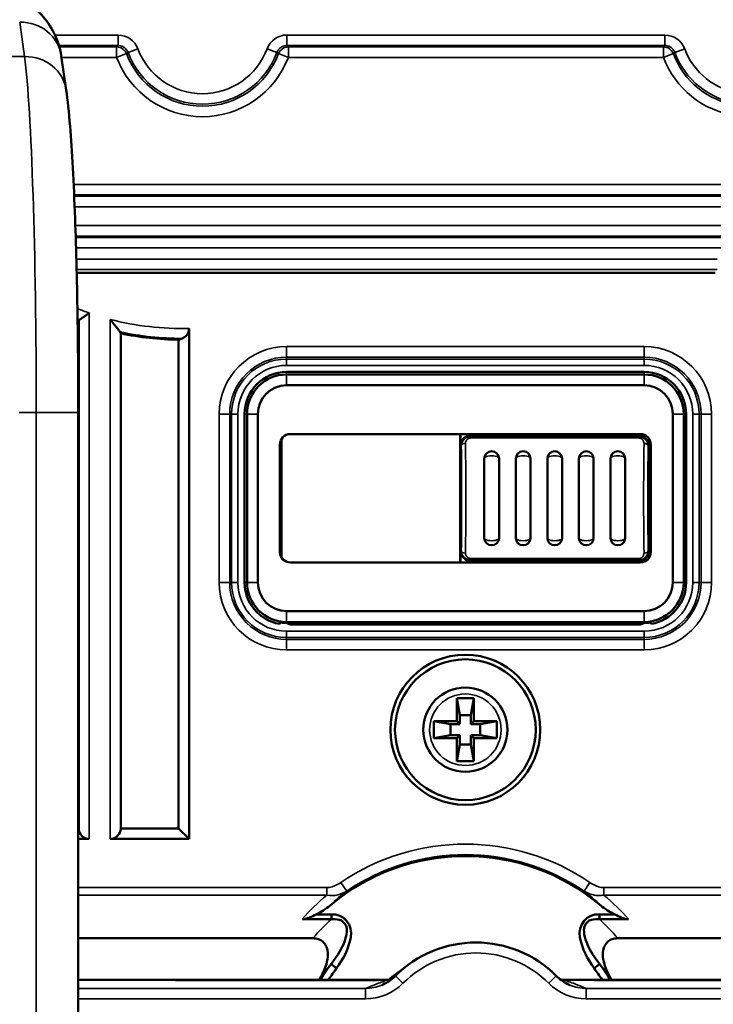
# Model space of a CAD drawing. Header units: millimetres. Extents: x 0 to 4638, y -120 to 1188.
# Tile 104 of 256: x 581 to 614, y 794 to 841. Entities that reach past the tile are written whole.
import ezdxf

# ---------------------------------------------------------------- set-up
doc = ezdxf.new("R2010")
doc.units = ezdxf.units.MM
doc.header["$LTSCALE"] = 2
doc.layers.add('Sichtbar (ISO)', color=7, linetype='Continuous', lineweight=50)
doc.layers.add('Sichtbar schmal (ISO)', color=7, linetype='Continuous', lineweight=35)

msp = doc.modelspace()

# ---------------------------------------------------------------- linework, layer by layer
at = {"layer": 'Sichtbar (ISO)'}
for p, q in [((582.6811, 838.9832), (582.917, 837.3453)), ((613.7713, 828.6636), (583.4139, 828.6636)), ((583.5072, 802.2624), (583.5072, 826.3712)), ((588.7598, 826.0248), (588.7598, 801.7624)), ((585.5072, 825.7897), (585.5072, 802.2624)), ((588.2598, 825.4885), (588.2598, 802.2624)), ((610.3947, 823.9519), (593.3947, 823.9519)), ((593.3947, 823.834), (610.3947, 823.834)), ((610.3947, 823.3209), (593.3947, 823.3209)), ((583.4891, 727.8785), (583.4891, 822.0252)), ((591.3947, 821.9519), (591.3947, 813.9519)), ((591.5125, 813.9519), (591.5125, 821.9519)), ((592.0256, 821.9519), (592.0256, 813.9519)), ((611.7637, 813.9519), (611.7637, 821.9519)), ((612.2768, 821.9519), (612.2768, 813.9519)), ((612.3947, 813.9519), (612.3947, 821.9519)), ((593.1447, 820.7019), (593.1447, 820.7556)), ((593.1447, 815.2019), (593.1447, 820.7019)), ((593.5754, 821.0019), (610.2139, 821.0019)), ((601.6447, 821.0019), (601.6447, 814.9019)), ((601.6709, 821.0019), (601.6709, 820.4519)), ((601.7672, 820.6888), (601.7655, 820.6888)), ((601.8447, 820.7846), (601.8447, 820.7842)), ((604.1447, 820.9257), (602.1447, 820.9257)), ((604.1447, 820.9257), (604.1447, 821.0019)), ((608.1447, 821.0019), (608.1447, 820.9257)), ((610.1447, 820.9257), (608.1447, 820.9257)), ((610.6185, 820.4519), (610.6185, 820.7956)), ((610.6447, 815.1481), (610.6447, 820.7556)), ((593.0756, 820.502), (593.0756, 820.0252)), ((601.7447, 820.6508), (601.7447, 820.6474)), ((610.5632, 820.603), (610.5632, 820.607)), ((610.7137, 820.502), (610.7137, 820.0252)), ((593.0756, 820.0252), (593.1447, 819.9561)), ((593.0756, 815.8786), (593.0756, 820.0252)), ((602.7947, 819.8378), (602.7947, 816.0659)), ((603.4947, 816.0659), (603.4947, 819.8378)), ((604.2947, 819.8378), (604.2947, 816.0659)), ((604.9947, 816.0659), (604.9947, 819.8378)), ((605.7947, 819.8378), (605.7947, 816.0659)), ((606.4947, 816.0659), (606.4947, 819.8378)), ((607.2947, 819.8378), (607.2947, 816.0659)), ((607.9947, 816.0659), (607.9947, 819.8378)), ((608.7947, 819.8378), (608.7947, 816.0659)), ((609.4947, 816.0659), (609.4947, 819.8378)), ((610.7137, 820.0252), (610.6447, 819.9561)), ((610.7137, 815.8786), (610.7137, 820.0252)), ((593.0756, 815.8786), (593.1447, 815.9476)), ((593.0756, 815.8786), (593.0756, 815.4017)), ((610.7137, 815.8786), (610.6447, 815.9476)), ((610.7137, 815.8786), (610.7137, 815.4017)), ((593.1447, 815.2019), (593.1447, 815.1481)), ((601.6709, 815.4519), (601.6709, 814.9019)), ((601.7447, 815.2566), (601.7447, 815.2529)), ((601.7655, 815.215), (601.7674, 815.215)), ((601.8447, 815.1198), (601.8447, 815.1191)), ((610.5632, 815.2967), (610.5632, 815.3008)), ((610.6185, 815.1081), (610.6185, 815.4519)), ((593.5754, 814.9019), (610.2139, 814.9019)), ((602.1447, 814.9781), (604.1447, 814.9781)), ((604.1447, 814.9019), (604.1447, 814.9781)), ((608.1447, 814.9781), (608.1447, 814.9019)), ((608.1447, 814.9781), (610.1447, 814.9781)), ((593.3947, 812.5828), (610.3947, 812.5828)), ((610.3947, 812.0697), (593.3947, 812.0697)), ((593.726, 812.0291), (593.3947, 812.0291)), ((593.6487, 811.9519), (610.1406, 811.9519)), ((598.0017, 812.0291), (597.2876, 812.0291)), ((606.5017, 812.0291), (605.7876, 812.0291)), ((610.3947, 812.0291), (610.0634, 812.0291)), ((601.4947, 808.4519), (601.6357, 807.6519)), ((601.4947, 808.4519), (602.2947, 808.4519)), ((601.4947, 807.3519), (601.4947, 808.4519)), ((602.2947, 808.4519), (602.1536, 807.6519)), ((602.2947, 808.4519), (602.2947, 807.3519)), ((601.6357, 807.6519), (602.1536, 807.6519)), ((601.6357, 807.2108), (601.6357, 807.6519)), ((602.1536, 807.6519), (602.1536, 807.2108)), ((600.3947, 807.3519), (601.4947, 807.3519)), ((600.3947, 807.3519), (601.1947, 807.2108)), ((600.3947, 806.5519), (600.3947, 807.3519)), ((601.6357, 807.2108), (601.1947, 807.2108)), ((601.1947, 807.2108), (601.1947, 806.6929)), ((601.6357, 807.2108), (601.4947, 807.3519)), ((602.2947, 807.3519), (602.1536, 807.2108)), ((602.5947, 807.2108), (602.1536, 807.2108)), ((602.2947, 807.3519), (603.3947, 807.3519)), ((603.3947, 807.3519), (602.5947, 807.2108)), ((602.5947, 806.6929), (602.5947, 807.2108)), ((603.3947, 807.3519), (603.3947, 806.5519)), ((600.3947, 806.5519), (601.1947, 806.6929)), ((601.1947, 806.6929), (601.6357, 806.6929)), ((601.4947, 806.5519), (601.6357, 806.6929)), ((601.6357, 806.2519), (601.6357, 806.6929)), ((602.1536, 806.6929), (602.1536, 806.2519)), ((602.1536, 806.6929), (602.5947, 806.6929)), ((602.1536, 806.6929), (602.2947, 806.5519)), ((603.3947, 806.5519), (602.5947, 806.6929)), ((601.4947, 806.5519), (600.3947, 806.5519)), ((601.4947, 805.4519), (601.4947, 806.5519)), ((601.4947, 805.4519), (601.6357, 806.2519)), ((602.1536, 806.2519), (601.6357, 806.2519)), ((602.2947, 805.4519), (602.1536, 806.2519)), ((602.2947, 806.5519), (602.2947, 805.4519)), ((603.3947, 806.5519), (602.2947, 806.5519)), ((602.2947, 805.4519), (601.4947, 805.4519)), ((583.5072, 802.2624), (583.4891, 802.2624)), ((588.2598, 802.2624), (585.5072, 802.2624)), ((588.2598, 802.2624), (588.7598, 801.7624)), ((583.4891, 801.7624), (584.0072, 801.7624)), ((588.7598, 801.7624), (585.0072, 801.7624)), ((594.1326, 797.945), (595.5233, 797.945)), ((595.5233, 798.1765), (594.7889, 798.1765)), ((595.5233, 798.1765), (595.5233, 798.0124)), ((595.5233, 798.0124), (595.5233, 797.945)), ((608.2661, 798.1765), (609.0005, 798.1765)), ((608.2661, 798.1765), (608.2661, 798.0124)), ((608.2661, 798.0124), (608.2661, 797.945)), ((609.6567, 797.945), (608.2661, 797.945)), ((594.6445, 797.0409), (583.4891, 797.0409)), ((609.1449, 797.0409), (620.4278, 797.0409)), ((595.7667, 795.6143), (595.5097, 795.8098)), ((608.0226, 795.6143), (608.2797, 795.8098)), ((588.1592, 795.0636), (583.4891, 795.0636)), ((588.1178, 795.0531), (597.7583, 795.0531)), ((597.771, 795.0741), (588.2611, 795.0741)), ((598.2199, 795.0636), (597.7647, 795.0636)), ((608.0247, 795.0636), (606.5694, 795.0636)), ((608.0183, 795.0741), (615.5283, 795.0741)), ((608.031, 795.0531), (615.6716, 795.0531))]:
    msp.add_line(p, q, dxfattribs=at)
for radius in [3.565, 3.3462, 2]:
    msp.add_circle((601.8947, 806.9519), radius, dxfattribs=at)
for centre, radius, start, end in [((588.395, 839.4519), 13.9641, 249.29226, 249.51118), ((588.395, 839.4519), 13.9641, 258.06512, 269.44519), ((593.3947, 821.9519), 2, 90, 180), ((593.3947, 821.9519), 1.8822, 90, 180), ((610.3947, 821.9519), 2, 0, 90), ((610.3947, 821.9519), 1.8822, 0, 90), ((593.3947, 821.9519), 1.3691, 90, 180), ((610.3947, 821.9519), 1.3691, 0, 90), ((593.6447, 820.7019), 0.5, 173.13877, 180), ((602.1447, 820.4519), 0.4738, 90, 180), ((610.1447, 820.4519), 0.4738, 0, 90), ((603.1447, 819.8378), 0.35, 0, 180), ((604.6447, 819.8378), 0.35, 0, 180), ((606.1447, 819.8378), 0.35, 0, 180), ((607.6447, 819.8378), 0.35, 0, 180), ((609.1447, 819.8378), 0.35, 0, 180), ((603.1447, 816.0659), 0.35, 180, 0), ((604.6447, 816.0659), 0.35, 180, 0), ((606.1447, 816.0659), 0.35, 180, 0), ((607.6447, 816.0659), 0.35, 180, 0), ((609.1447, 816.0659), 0.35, 180, 0), ((593.6447, 815.2019), 0.5, 180, 186.86123), ((602.1447, 815.4519), 0.4738, 180, 270), ((610.1447, 815.4519), 0.4738, 270, 0), ((593.3947, 813.9519), 2, 180, 260.04372), ((593.3947, 813.9519), 1.8822, 180, 270), ((593.3947, 813.9519), 1.3691, 180, 270), ((610.3947, 813.9519), 1.3691, 270, 0), ((610.3947, 813.9519), 1.8822, 270, 0), ((610.3947, 813.9519), 2, 279.95628, 0), ((593.3947, 813.9519), 1.9228, 261.97142, 270), ((610.3947, 813.9519), 1.9228, 270, 278.02858), ((584.0072, 802.2624), 0.5, 180, 270), ((585.0072, 802.2624), 0.5, 270, 0), ((601.8947, 790.9519), 10, 49.94295, 130.05705), ((602.3947, 791.4519), 5.391, 44.88281, 135.11719), ((601.8947, 790.9519), 8.0261, 142.73429, 149.09613), ((601.8947, 790.9519), 7.7, 142.73459, 147.63211), ((601.8947, 790.9519), 5.5, 122.4695, 131.61605), ((601.8947, 790.9519), 7.7, 32.36789, 37.26541), ((601.8947, 790.9519), 8.0261, 30.90387, 37.26571), ((601.8947, 790.9519), 8.0875, 148.38343, 149.35591), ((602.8947, 791.9519), 6, 148.6429, 148.87691), ((602.8947, 791.9519), 6, 31.12309, 31.3571), ((601.8947, 790.9519), 8.0875, 30.64409, 31.61657)]:
    msp.add_arc(centre, radius, start, end, dxfattribs=at)
for centre, major_axis, ratio, start_param, end_param in [((580.7016, 838.6982), (1.9796, 0.285), 0.9385552, 0, 0.0000609), ((582.557, 839.4519), (-16.0397, 0), 0.9314106, 1.9342883, 1.9457204), ((593.5758, 820.5017), (-0.3538, 0.3538), 0.999315, 5.4981298, 7.0682409), ((606.1447, 820.8275), (4.25, 0), 0.0261859, 1.6762196, 2.0607537), ((606.1447, 820.944), (-0.5, 0), 0.0261859, 0.4636224, 2.6779703), ((606.1447, 820.8275), (4.25, 0), 0.0261859, 1.080839, 1.4653731), ((610.2136, 820.5017), (-0.3538, -0.3538), 0.999315, 2.3565371, 3.9266482), ((593.5758, 815.402), (0.3538, 0.3538), 0.999315, 2.3565371, 3.9266482), ((610.2136, 815.402), (0.3538, -0.3538), 0.999315, 5.4981298, 7.0682409), ((606.1447, 815.0763), (4.25, 0), 0.0261859, 4.2224317, 4.6069658), ((606.1447, 814.9597), (-0.5, 0), 0.0261859, 3.605215, 5.8195629), ((606.1447, 815.0763), (4.25, 0), 0.0261859, 4.8178122, 5.2023463), ((590.8191, 4688.0743), (0, -3877.0281), 0.0261769, 0.0219721, 0.0227334), ((593.6491, 812.452), (-0.3538, -0.3538), 0.999315, 0.2217009, 0.7850555), ((597.6447, 812.0383), (0.5, 0), 0.0261859, 3.9169902, 5.5077878), ((606.1447, 812.0383), (-0.5, 0), 0.0261859, 0.7753975, 2.3661952), ((610.1403, 812.452), (-0.3538, 0.3538), 0.999315, 2.3565371, 2.9198918), ((612.9702, 4688.0743), (0, -3877.0281), 0.0261769, 6.2604519, 6.2612132), ((588.262, 794.5738), (0.4169, -0.2778), 0.9980229, 2.159478, 2.4499088)]:
    msp.add_ellipse(centre, major_axis=major_axis, ratio=ratio, start_param=start_param, end_param=end_param, dxfattribs=at)
for points, knots in [([(578.0953, 843.0628), (579.0974, 842.7344), (579.9696, 842.3312), (581.0819, 841.5693), (581.433, 841.2725), (582.2078, 840.4007), (582.5741, 839.726), (582.6811, 838.9834)], [0, 0, 0, 0, 0.39315413, 0.39315413, 0.60445959, 0.60445959, 0.93415457, 0.93415457, 0.93415457, 0.93415457]), ([(582.917, 837.3453), (582.9848, 836.874), (583.0437, 836.3043), (583.1927, 834.4658), (583.2747, 832.9604), (583.3916, 829.7545), (583.4328, 828.071), (583.4785, 824.9346), (583.4891, 823.4737), (583.4891, 822.0252)], [0, 0, 0, 0, 0.3632612, 0.3632612, 0.9894684, 0.9894684, 1.5311168, 1.5311168, 1.9656694, 1.9656694, 1.9656694, 1.9656694]), ([(583.5374, 826.4263), (583.5244, 826.4172), (583.5157, 826.4062), (583.5086, 826.3872), (583.5073, 826.3794), (583.5072, 826.3712)], [-0.172988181, -0.172988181, -0.172988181, -0.172988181, -0.161759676, -0.161759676, -0.1551301, -0.1551301, -0.1551301, -0.1551301]), ([(583.5374, 826.4263), (583.5553, 826.4388), (583.5803, 826.4562), (583.6503, 826.505), (583.6981, 826.5384), (583.7891, 826.6023), (583.8302, 826.6313), (583.9155, 826.6916), (583.9598, 826.723), (584.0051, 826.7553), (584.0061, 826.756), (584.0072, 826.7568)], [-0.069714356, -0.069714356, -0.069714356, -0.069714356, -0.053441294, -0.053441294, -0.032164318, -0.032164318, -0.016281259, -0.016281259, 0, 0, 0.000388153, 0.000388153, 0.000388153, 0.000388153]), ([(585.0072, 826.4541), (585.0083, 826.4528), (585.0093, 826.4514), (585.069, 826.3742), (585.1287, 826.2976), (585.2391, 826.1573), (585.2916, 826.091), (585.3777, 825.9832), (585.4139, 825.9381), (585.456, 825.8858), (585.4675, 825.8716), (585.477, 825.8597)], [-0.208342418, -0.208342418, -0.208342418, -0.208342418, -0.207825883, -0.207825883, -0.179052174, -0.179052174, -0.15267742, -0.15267742, -0.131486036, -0.131486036, -0.122208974, -0.122208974, -0.122208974, -0.122208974]), ([(585.5072, 825.7897), (585.507, 825.8091), (585.4988, 825.8308), (585.4805, 825.8554), (585.4788, 825.8576), (585.477, 825.8597)], [-0.152354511, -0.152354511, -0.152354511, -0.152354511, -0.136064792, -0.136064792, -0.134513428, -0.134513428, -0.134513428, -0.134513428]), ([(588.7598, 826.0248), (588.7598, 825.9694), (588.748, 825.9049), (588.7091, 825.7953), (588.672, 825.7342), (588.5901, 825.6397), (588.5281, 825.5942), (588.4595, 825.5614), (588.4453, 825.5556), (588.4308, 825.5501)], [-0.090344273, -0.090344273, -0.090344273, -0.090344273, -0.073698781, -0.073698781, -0.053554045, -0.053554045, -0.028863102, -0.028863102, -0.022834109, -0.022834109, -0.022834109, -0.022834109]), ([(601.6997, 820.4519), (601.6993, 820.5044), (601.7083, 820.5575), (601.7262, 820.607), (601.7296, 820.6166), (601.7334, 820.6261), (601.7375, 820.6354), (601.7615, 820.6899), (601.7975, 820.7408), (601.842, 820.7821), (601.8756, 820.8134), (601.9149, 820.84), (601.9573, 820.8597), (602.0014, 820.8801), (602.05, 820.8937), (602.0989, 820.8987), (602.1141, 820.9003), (602.1294, 820.9011), (602.1447, 820.9011)], [0, 0, 0, 0, 0.230356, 0.230356, 0.230356, 0.2744576, 0.2744576, 0.2744576, 0.5363105, 0.5363105, 0.5363105, 0.7327, 0.7327, 0.7327, 0.9374155, 0.9374155, 0.9374155, 1, 1, 1, 1]), ([(610.1447, 820.9011), (610.1876, 820.9011), (610.231, 820.8947), (610.2719, 820.8825), (610.3117, 820.8706), (610.35, 820.853), (610.3845, 820.8309), (610.4203, 820.8079), (610.4528, 820.7797), (610.4803, 820.7482), (610.5116, 820.7121), (610.5371, 820.6708), (610.5553, 820.6274), (610.5783, 820.5722), (610.5901, 820.5115), (610.5896, 820.4519)], [0, 0, 0, 0, 0.1779711, 0.1779711, 0.1779711, 0.3511188, 0.3511188, 0.3511188, 0.5310626, 0.5310626, 0.5310626, 0.7370031, 0.7370031, 0.7370031, 1, 1, 1, 1]), ([(602.1447, 815.0027), (602.1018, 815.0027), (602.0583, 815.0091), (602.0175, 815.0213), (601.9777, 815.0331), (601.9394, 815.0508), (601.9049, 815.0729), (601.8691, 815.0958), (601.8365, 815.124), (601.8091, 815.1556), (601.7777, 815.1916), (601.7522, 815.2329), (601.7341, 815.2764), (601.7111, 815.3316), (601.6992, 815.3922), (601.6997, 815.4519)], [0, 0, 0, 0, 0.1779711, 0.1779711, 0.1779711, 0.3511188, 0.3511188, 0.3511188, 0.5310626, 0.5310626, 0.5310626, 0.7370031, 0.7370031, 0.7370031, 1, 1, 1, 1]), ([(610.5896, 815.4519), (610.5901, 815.3922), (610.5783, 815.3316), (610.5553, 815.2764), (610.5371, 815.2329), (610.5116, 815.1916), (610.4803, 815.1556), (610.4528, 815.124), (610.4203, 815.0958), (610.3845, 815.0729), (610.35, 815.0508), (610.3117, 815.0331), (610.2719, 815.0213), (610.231, 815.0091), (610.1876, 815.0027), (610.1447, 815.0027)], [0, 0, 0, 0, 0.2629969, 0.2629969, 0.2629969, 0.4689374, 0.4689374, 0.4689374, 0.6488812, 0.6488812, 0.6488812, 0.8220289, 0.8220289, 0.8220289, 1, 1, 1, 1]), ([(595.4587, 798.6055), (595.3572, 798.5201), (595.2499, 798.4396), (595.0276, 798.2952), (594.91, 798.2297), (594.7889, 798.1765)], [-0.079449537, -0.079449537, -0.079449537, -0.079449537, -0.039706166, -0.039706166, -0.000005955, -0.000005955, -0.000005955, -0.000005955]), ([(595.7667, 795.6143), (596.0937, 796.0527), (596.3387, 796.5383), (596.5652, 797.6589), (596.1066, 798.2422), (595.5233, 798.1765)], [0, 0, 0, 0, 0.5, 0.5, 1, 1, 1, 1]), ([(608.0226, 795.6143), (607.6956, 796.0527), (607.4507, 796.5383), (607.2242, 797.6589), (607.6828, 798.2422), (608.2661, 798.1765)], [0, 0, 0, 0, 0.5, 0.5, 1, 1, 1, 1]), ([(608.3306, 798.6055), (608.4322, 798.5201), (608.5394, 798.4396), (608.7618, 798.2952), (608.8793, 798.2297), (609.0005, 798.1765)], [0.000003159, 0.000003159, 0.000003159, 0.000003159, 0.039802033, 0.039802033, 0.079557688, 0.079557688, 0.079557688, 0.079557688]), ([(594.7889, 798.1765), (594.6904, 798.1194), (594.5832, 798.064), (594.4181, 797.999), (594.3572, 797.9789), (594.2429, 797.9529), (594.1874, 797.945), (594.1326, 797.945)], [0.000000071, 0.000000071, 0.000000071, 0.000000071, 0.034882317, 0.034882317, 0.053735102, 0.053735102, 0.070125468, 0.070125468, 0.070125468, 0.070125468]), ([(595.5233, 797.945), (595.647, 797.9497), (595.773, 797.9479), (595.8929, 797.9181), (595.9423, 797.9058), (595.9914, 797.8879), (596.0327, 797.8601), (596.0747, 797.8318), (596.1104, 797.7929), (596.1438, 797.753), (596.1733, 797.7179), (596.2018, 797.6811), (596.22, 797.6401), (596.2441, 797.5859), (596.2532, 797.5245), (596.2552, 797.4645), (596.2607, 797.3049), (596.23, 797.1437), (596.1833, 796.9919), (596.0808, 796.6596), (595.8965, 796.3577), (595.6999, 796.0736), (595.6452, 795.9945), (595.5881, 795.9164), (595.5208, 795.827)], [0, 0, 0, 0, 0.1311757, 0.1311757, 0.1311757, 0.185325, 0.185325, 0.185325, 0.240367, 0.240367, 0.240367, 0.288836, 0.288836, 0.288836, 0.3529598, 0.3529598, 0.3529598, 0.523224, 0.523224, 0.523224, 0.8961632, 0.8961632, 0.8961632, 1, 1, 1, 1]), ([(608.2661, 797.945), (608.1423, 797.9497), (608.0164, 797.9479), (607.8965, 797.9181), (607.847, 797.9058), (607.7979, 797.8879), (607.7567, 797.8601), (607.7147, 797.8318), (607.679, 797.7929), (607.6455, 797.753), (607.616, 797.7179), (607.5876, 797.6811), (607.5694, 797.6401), (607.5453, 797.5859), (607.5362, 797.5245), (607.5341, 797.4645), (607.5287, 797.3049), (607.5593, 797.1437), (607.6061, 796.9919), (607.7085, 796.6596), (607.8929, 796.3577), (608.0894, 796.0736), (608.1441, 795.9945), (608.2012, 795.9164), (608.2686, 795.827)], [0, 0, 0, 0, 0.1311757, 0.1311757, 0.1311757, 0.185325, 0.185325, 0.185325, 0.240367, 0.240367, 0.240367, 0.288836, 0.288836, 0.288836, 0.3529598, 0.3529598, 0.3529598, 0.523224, 0.523224, 0.523224, 0.8961632, 0.8961632, 0.8961632, 1, 1, 1, 1]), ([(609.0005, 798.1765), (609.099, 798.1194), (609.2062, 798.064), (609.3713, 797.999), (609.4322, 797.9789), (609.5465, 797.9529), (609.602, 797.945), (609.6567, 797.945)], [-0.070291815, -0.070291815, -0.070291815, -0.070291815, -0.035326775, -0.035326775, -0.016429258, -0.016429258, 0, 0, 0, 0]), ([(595.0076, 795.1916), (595.1247, 795.3818), (595.2222, 795.5916), (595.3294, 795.9594), (595.3582, 796.1235), (595.3547, 796.4009), (595.3367, 796.5193), (595.2609, 796.7093), (595.2151, 796.7833), (595.0999, 796.9012), (595.0366, 796.9447), (594.8898, 797.0108), (594.808, 797.0301), (594.698, 797.0398), (594.6712, 797.0409), (594.6445, 797.0409)], [0, 0, 0, 0, 0.06701164, 0.06701164, 0.11543306, 0.11543306, 0.15093493, 0.15093493, 0.17748049, 0.17748049, 0.20098096, 0.20098096, 0.22636867, 0.22636867, 0.23447133, 0.23447133, 0.23447133, 0.23447133]), ([(608.7818, 795.1916), (608.6647, 795.3818), (608.5671, 795.5916), (608.4599, 795.9594), (608.4312, 796.1235), (608.4346, 796.4009), (608.4527, 796.5193), (608.5284, 796.7093), (608.5743, 796.7833), (608.6894, 796.9012), (608.7527, 796.9447), (608.8995, 797.0108), (608.9814, 797.0301), (609.0914, 797.0398), (609.1181, 797.0409), (609.1449, 797.0409)], [-0.23194349, -0.23194349, -0.23194349, -0.23194349, -0.16565431, -0.16565431, -0.11775492, -0.11775492, -0.0826358, -0.0826358, -0.05637643, -0.05637643, -0.03312931, -0.03312931, -0.00801531, -0.00801531, 0, 0, 0, 0]), ([(597.9172, 794.8165), (598.1211, 794.901), (598.3137, 795.0205), (598.5122, 795.1951), (598.5441, 795.2251), (598.5749, 795.2561)], [0, 0, 0, 0, 0.066212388, 0.066212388, 0.079318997, 0.079318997, 0.079318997, 0.079318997]), ([(606.2144, 795.2561), (606.3653, 795.1046), (606.5431, 794.9763), (606.7786, 794.8574), (606.824, 794.8365), (606.8702, 794.8173)], [0, 0, 0, 0, 0.064140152, 0.064140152, 0.07913114, 0.07913114, 0.07913114, 0.07913114])]:
    msp.add_open_spline(points, degree=3, knots=knots, dxfattribs=at)
for points in [[(598.2199, 795.0636), (598.2664, 795.0636), (598.3128, 795.0652), (598.3591, 795.0684)], [(606.4303, 795.0684), (606.4766, 795.0652), (606.523, 795.0636), (606.5694, 795.0636)]]:
    msp.add_open_spline(points, degree=3, dxfattribs=at)
at = {"layer": 'Sichtbar schmal (ISO)'}
for p, q in [((580.7016, 840.5776), (580.9374, 838.9397)), ((585.3868, 839.9628), (582.3814, 839.9628)), ((585.3868, 839.4631), (585.3868, 839.9628)), ((611.3868, 839.9628), (593.402, 839.9628)), ((593.402, 839.4631), (593.402, 839.9628)), ((611.3868, 839.4631), (611.3868, 839.9628)), ((582.5744, 839.4631), (585.3868, 839.4631)), ((582.5922, 839.4019), (585.3116, 839.4019)), ((585.3116, 839.4019), (585.3116, 838.9022)), ((593.402, 839.4631), (611.3868, 839.4631)), ((593.4772, 839.4019), (611.3116, 839.4019)), ((593.4772, 839.4019), (593.4772, 838.9022)), ((611.3116, 839.4019), (611.3116, 838.9022)), ((580.0526, 838.9397), (580.9374, 838.9397)), ((585.7784, 839.0794), (585.3116, 838.9022)), ((585.8556, 839.1379), (586.3237, 839.3117)), ((592.9331, 839.1379), (592.465, 839.3117)), ((593.0104, 839.0794), (593.4772, 838.9022)), ((611.7784, 839.0794), (611.3116, 838.9022)), ((611.8556, 839.1379), (612.3237, 839.3117)), ((585.3116, 838.9022), (582.6928, 838.9022)), ((611.3116, 838.9022), (593.4772, 838.9022)), ((581.32, 832.8643), (581.3201, 832.8643)), ((583.2695, 832.8643), (614.9829, 832.8643)), ((581.337, 832.3646), (581.337, 832.3646)), ((581.339, 832.3033), (581.339, 832.3033)), ((614.9829, 832.3646), (583.2924, 832.3646)), ((614.9426, 832.3033), (583.2951, 832.3033)), ((581.3546, 831.8036), (581.3546, 831.8036)), ((583.3159, 831.8036), (614.9426, 831.8036)), ((614.9185, 830.9075), (583.3492, 830.9075)), ((583.3658, 830.4078), (614.9185, 830.4078)), ((583.3678, 830.3466), (614.8782, 830.3466)), ((614.8782, 829.8469), (583.3829, 829.8469)), ((613.8751, 829.321), (583.3974, 829.321)), ((583.4101, 828.8213), (613.8751, 828.8213)), ((584.0072, 801.7624), (584.0072, 826.7568)), ((585.0072, 826.4541), (585.0072, 801.7624)), ((593.3947, 825.1578), (610.3947, 825.1578)), ((593.3947, 824.6585), (593.3947, 825.1578)), ((610.3947, 825.1578), (610.3947, 824.6585)), ((593.3947, 824.6585), (593.3947, 824.5672)), ((610.3947, 824.6585), (593.3947, 824.6585)), ((593.3947, 824.5672), (610.3947, 824.5672)), ((593.3947, 824.5672), (593.3947, 824.2676)), ((610.3947, 824.6585), (610.3947, 824.5672)), ((610.3947, 824.2676), (610.3947, 824.5672)), ((610.3947, 824.2676), (593.3947, 824.2676)), ((593.3947, 823.9519), (593.3947, 823.834)), ((593.3947, 823.3209), (593.3947, 823.834)), ((610.3947, 823.834), (610.3947, 823.9519)), ((610.3947, 823.3209), (610.3947, 823.834)), ((581.4891, 822.0252), (580.6796, 822.0252)), ((583.4891, 822.0252), (581.4891, 822.0252)), ((581.4891, 727.8785), (581.4891, 822.0252)), ((590.1888, 813.9519), (590.1888, 821.9519)), ((590.6881, 821.9519), (590.1888, 821.9519)), ((590.7794, 821.9519), (590.6881, 821.9519)), ((590.6881, 821.9519), (590.6881, 813.9519)), ((590.7794, 813.9519), (590.7794, 821.9519)), ((590.7794, 821.9519), (591.079, 821.9519)), ((591.079, 821.9519), (591.079, 813.9519)), ((591.5125, 821.9519), (591.3947, 821.9519)), ((592.0256, 821.9519), (591.5125, 821.9519)), ((612.2768, 821.9519), (611.7637, 821.9519)), ((612.3947, 821.9519), (612.2768, 821.9519)), ((612.7104, 813.9519), (612.7104, 821.9519)), ((612.7104, 821.9519), (613.01, 821.9519)), ((613.01, 821.9519), (613.1013, 821.9519)), ((613.01, 821.9519), (613.01, 813.9519)), ((613.1013, 813.9519), (613.1013, 821.9519)), ((613.6006, 821.9519), (613.1013, 821.9519)), ((613.6006, 821.9519), (613.6006, 813.9519)), ((602.1447, 820.9257), (602.1447, 820.9011)), ((602.1447, 820.8157), (602.1447, 820.9011)), ((602.1447, 820.9011), (610.1447, 820.9011)), ((610.1447, 820.8157), (602.1447, 820.8157)), ((610.1447, 820.9011), (610.1447, 820.9257)), ((610.1447, 820.8157), (610.1447, 820.9011)), ((601.6997, 820.4519), (601.6709, 820.4519)), ((610.6185, 820.4519), (610.5896, 820.4519)), ((601.6709, 815.4519), (601.6997, 815.4519)), ((602.1447, 815.0027), (602.1447, 815.0881)), ((602.1447, 815.0881), (610.1447, 815.0881)), ((610.1447, 815.0027), (610.1447, 815.0881)), ((610.5896, 815.4519), (610.6185, 815.4519)), ((610.1447, 815.0027), (602.1447, 815.0027)), ((602.1447, 815.0027), (602.1447, 814.9781)), ((610.1447, 814.9781), (610.1447, 815.0027)), ((590.6881, 813.9519), (590.1888, 813.9519)), ((590.7794, 813.9519), (590.6881, 813.9519)), ((590.7794, 813.9519), (591.079, 813.9519)), ((591.3947, 813.9519), (591.5125, 813.9519)), ((592.0256, 813.9519), (591.5125, 813.9519)), ((612.2768, 813.9519), (611.7637, 813.9519)), ((612.2768, 813.9519), (612.3947, 813.9519)), ((612.7104, 813.9519), (613.01, 813.9519)), ((613.01, 813.9519), (613.1013, 813.9519)), ((613.6006, 813.9519), (613.1013, 813.9519)), ((593.3947, 812.0697), (593.3947, 812.5828)), ((610.3947, 812.0697), (610.3947, 812.5828)), ((593.3947, 812.0697), (593.3947, 812.0291)), ((593.726, 812.0291), (593.6487, 811.9519)), ((610.1406, 811.9519), (610.0634, 812.0291)), ((610.3947, 812.0291), (610.3947, 812.0697)), ((593.3947, 811.6362), (610.3947, 811.6362)), ((593.3947, 811.3366), (593.3947, 811.6362)), ((593.3947, 811.2453), (593.3947, 811.3366)), ((610.3947, 811.3366), (593.3947, 811.3366)), ((610.3947, 811.6362), (610.3947, 811.3366)), ((610.3947, 811.2453), (610.3947, 811.3366)), ((593.3947, 811.2453), (610.3947, 811.2453)), ((593.3947, 811.2453), (593.3947, 810.746)), ((610.3947, 810.746), (610.3947, 811.2453)), ((610.3947, 810.746), (593.3947, 810.746)), ((596.2522, 799.2866), (595.9729, 799.6991)), ((607.5372, 799.2866), (607.8164, 799.6991)), ((595.3041, 799.448), (583.4891, 799.448)), ((595.3041, 799.0944), (595.3041, 799.448)), ((608.4852, 799.448), (622.1414, 799.448)), ((608.4852, 799.0944), (608.4852, 799.448)), ((583.4891, 799.0944), (595.3041, 799.0944)), ((621.8897, 799.0944), (608.4852, 799.0944)), ((598.9292, 794.9032), (598.5749, 795.2561)), ((605.8602, 794.9032), (606.2144, 795.2561)), ((583.4891, 794.6614), (597.1442, 794.6614)), ((597.1442, 794.1617), (597.1442, 794.6614)), ((607.6451, 794.6614), (631.5119, 794.6614)), ((607.6451, 794.1617), (607.6451, 794.6614)), ((597.1442, 794.1617), (583.4891, 794.1617)), ((631.5541, 794.1617), (607.6451, 794.1617))]:
    msp.add_line(p, q, dxfattribs=at)
msp.add_circle((601.8947, 806.9519), 1.7, dxfattribs=at)
for centre, radius, start, end in [((589.3944, 840.4519), 3.8677, 200.78527, 339.21473), ((589.3944, 840.4519), 3.7748, 200.37103, 339.62897), ((589.3944, 840.4519), 3.2755, 200.37103, 339.62897), ((615.3944, 840.4519), 3.8677, 200.78527, 322.61569), ((615.3944, 840.4519), 3.7748, 200.37103, 324.27882), ((615.3944, 840.4519), 3.2755, 200.37103, 324.27882), ((589.3944, 840.4519), 4.367, 200.78527, 339.21473), ((615.3944, 840.4519), 4.367, 200.78527, 322.61569), ((588.395, 839.4519), 13.432, 248.39011, 250.93348), ((588.395, 839.4519), 13.9018, 249.19085, 249.54799), ((588.395, 839.4519), 13.432, 255.39128, 271.55622), ((588.395, 839.4519), 13.9018, 257.88381, 270.14752), ((593.3947, 821.9519), 3.2059, 90, 180), ((610.3947, 821.9519), 3.2059, 0, 90), ((593.3947, 821.9519), 2.7066, 90, 180), ((593.3947, 821.9519), 2.6153, 90, 180), ((610.3947, 821.9519), 2.7066, 0, 90), ((610.3947, 821.9519), 2.6153, 0, 90), ((593.3947, 821.9519), 2.3157, 90, 180), ((610.3947, 821.9519), 2.3157, 0, 90), ((593.3947, 813.9519), 3.2059, 180, 270), ((593.3947, 813.9519), 2.7066, 180, 270), ((593.3947, 813.9519), 2.6153, 180, 270), ((593.3947, 813.9519), 2.3157, 180, 270), ((610.3947, 813.9519), 3.2059, 270, 0), ((610.3947, 813.9519), 2.3157, 270, 0), ((610.3947, 813.9519), 2.6153, 270, 0), ((610.3947, 813.9519), 2.7066, 270, 0), ((601.8947, 790.9519), 10.5632, 55.9025, 124.0975), ((601.8947, 790.9519), 10.0651, 55.9025, 124.0975), ((602.3947, 791.4519), 4.891, 44.88281, 135.11719)]:
    msp.add_arc(centre, radius, start, end, dxfattribs=at)
for centre, major_axis, ratio, start_param, end_param in [((580.7016, 838.6982), (1.9796, 0.285), 0.9385552, 0.0000609, 1.4364683), ((585.3116, 838.9022), (0.3161, -0.3874), 0.9984778, 1.2496734, 2.4564954), ((593.4772, 838.9022), (0.3161, 0.3874), 0.9984778, 0.6850973, 1.8919193), ((611.3116, 838.9022), (0.3161, -0.3874), 0.9984778, 1.2496734, 2.4564954), ((580.9374, 837.0603), (1.9796, 0.285), 0.9385552, 6.2831851, 7.7196536), ((580.6506, 822.0252), (0, 18), 0.0465847, 4.712389, 5.9341195), ((601.8997, 820.4519), (-0.2, -0.0032), 0.5207849, 4.7040688, 6.2525171), ((601.5924, 817.9519), (0, 4.8), 0.0261859, 4.1645621, 5.2602158), ((601.7924, 817.9519), (0, -5), 0.0251385, 1.0229695, 2.1186232), ((610.497, 817.9519), (0, -5), 0.0251385, 4.1645621, 5.2602158), ((610.3897, 820.4519), (0.2, -0.0032), 0.5207849, 0.0306682, 1.5791165), ((610.6969, 817.9519), (0, 4.8), 0.0261859, 1.0229695, 2.1186232), ((603.1447, 819.8378), (0.35, 0), 0.3771913, 0, 3.1415927), ((604.6447, 819.8378), (0.35, 0), 0.3771913, 0, 3.1415927), ((606.1447, 819.8378), (0.35, 0), 0.3771913, 0, 3.1415927), ((607.6447, 819.8378), (0.35, 0), 0.3771913, 0, 3.1415927), ((609.1447, 819.8378), (0.35, 0), 0.3771913, 0, 3.1415927), ((603.1447, 816.0659), (-0.35, 0), 0.3771913, 0, 3.1415927), ((604.6447, 816.0659), (-0.35, 0), 0.3771913, 0, 3.1415927), ((606.1447, 816.0659), (-0.35, 0), 0.3771913, 0, 3.1415927), ((607.6447, 816.0659), (-0.35, 0), 0.3771913, 0, 3.1415927), ((609.1447, 816.0659), (-0.35, 0), 0.3771913, 0, 3.1415927), ((601.8997, 815.4519), (-0.2, 0.0032), 0.5207849, 0.0306682, 1.5791165), ((610.3897, 815.4519), (0.2, 0.0032), 0.5207849, 4.7040688, 6.2525171), ((600.2145, 793.8656), (5.9985, 5.154), 0.8483026, 1.5040504, 1.6363723), ((603.3806, 793.4654), (5.9057, -5.6336), 0.8743186, 1.5666468, 1.6949129), ((601.8947, 791.1493), (0, 10.339), 0.9961655, 0.6943645, 0.8535855), ((601.8947, 791.1493), (0, 10.339), 0.9961655, 5.4295998, 5.5888208), ((601.8947, 790.8214), (0, -9.5736), 0.9961655, 3.8732183, 4.0052602), ((601.8947, 790.8214), (0, -9.5736), 0.9961655, 2.2779252, 2.409967), ((600.3934, 791.4851), (4.9587, 5.6033), 0.8722462, 1.5706533, 1.6770596), ((603.3957, 791.4849), (4.9588, -5.6034), 0.872268, 1.4645327, 1.5709366), ((597.1516, 796.6635), (1.8555, 0.7793), 0.9938959, 4.3133023, 4.7077818), ((607.6378, 796.6635), (1.8552, -0.7799), 0.9938939, 4.7162583, 5.1117866)]:
    msp.add_ellipse(centre, major_axis=major_axis, ratio=ratio, start_param=start_param, end_param=end_param, dxfattribs=at)
for points in [[(586.3237, 839.3117), (586.1836, 839.689), (585.7929, 839.9628), (585.3868, 839.9628)], [(593.402, 839.9628), (592.9995, 839.9628), (592.6064, 839.6924), (592.465, 839.3117)], [(612.3237, 839.3117), (612.1836, 839.689), (611.7929, 839.9628), (611.3868, 839.9628)], [(585.3868, 839.4631), (585.3617, 839.4427), (585.3366, 839.4223), (585.3116, 839.4019)], [(593.4772, 839.4019), (593.4522, 839.4223), (593.4271, 839.4427), (593.402, 839.4631)], [(611.3868, 839.4631), (611.3617, 839.4427), (611.3366, 839.4223), (611.3116, 839.4019)], [(585.7784, 839.0794), (585.8041, 839.0989), (585.8298, 839.1184), (585.8556, 839.1379)], [(592.9331, 839.1379), (592.9589, 839.1184), (592.9847, 839.0989), (593.0104, 839.0794)], [(611.7784, 839.0794), (611.8041, 839.0989), (611.8298, 839.1184), (611.8556, 839.1379)], [(595.3041, 799.0944), (595.6813, 799.0114), (596.008, 799.1325), (596.2522, 799.2866)], [(598.9292, 794.9032), (598.4578, 794.4299), (597.7996, 794.1617), (597.1442, 794.1617)], [(607.6451, 794.1617), (606.9772, 794.1617), (606.3227, 794.4388), (605.8602, 794.9032)]]:
    msp.add_open_spline(points, degree=3, dxfattribs=at)
for points, knots in [([(585.3868, 839.4631), (585.4207, 839.4632), (585.4548, 839.4598), (585.4881, 839.453), (585.5429, 839.4417), (585.5965, 839.4209), (585.6445, 839.3922), (585.6924, 839.3635), (585.7361, 839.3261), (585.7718, 839.2831), (585.8075, 839.2401), (585.8362, 839.1903), (585.8556, 839.1379)], [0, 0, 0, 0, 0.167117, 0.167117, 0.167117, 0.4449251, 0.4449251, 0.4449251, 0.7224672, 0.7224672, 0.7224672, 1, 1, 1, 1]), ([(592.9331, 839.1379), (592.9448, 839.1695), (592.9598, 839.2), (592.9777, 839.2286), (593.0073, 839.276), (593.0455, 839.319), (593.0892, 839.3539), (593.1329, 839.3889), (593.1833, 839.4167), (593.2362, 839.4352), (593.2891, 839.4537), (593.3459, 839.4632), (593.402, 839.4631)], [0, 0, 0, 0, 0.1657753, 0.1657753, 0.1657753, 0.4434405, 0.4434405, 0.4434405, 0.7215477, 0.7215477, 0.7215477, 1, 1, 1, 1]), ([(611.3868, 839.4631), (611.4207, 839.4632), (611.4548, 839.4598), (611.4881, 839.453), (611.5429, 839.4417), (611.5965, 839.4209), (611.6445, 839.3922), (611.6924, 839.3635), (611.7361, 839.3261), (611.7718, 839.2831), (611.8075, 839.2401), (611.8362, 839.1903), (611.8556, 839.1379)], [0, 0, 0, 0, 0.167117, 0.167117, 0.167117, 0.4449251, 0.4449251, 0.4449251, 0.7224672, 0.7224672, 0.7224672, 1, 1, 1, 1]), ([(602.1447, 820.8157), (602.1362, 820.8157), (602.1277, 820.8153), (602.1194, 820.8144), (602.0917, 820.8116), (602.0645, 820.8038), (602.0405, 820.792), (602.0164, 820.7801), (601.995, 820.7641), (601.977, 820.7464), (601.9519, 820.7217), (601.9326, 820.6922), (601.9198, 820.6614), (601.9059, 820.6281), (601.8991, 820.592), (601.8997, 820.556)], [0, 0, 0, 0, 0.0574225, 0.0574225, 0.0574225, 0.2485265, 0.2485265, 0.2485265, 0.4405607, 0.4405607, 0.4405607, 0.7093028, 0.7093028, 0.7093028, 1, 1, 1, 1]), ([(610.3897, 820.556), (610.3902, 820.5903), (610.384, 820.6248), (610.3714, 820.6569), (610.3617, 820.6815), (610.3479, 820.7053), (610.3304, 820.7266), (610.3156, 820.7445), (610.2979, 820.761), (610.2778, 820.7749), (610.2592, 820.7877), (610.238, 820.7982), (610.2154, 820.8052), (610.193, 820.8122), (610.1686, 820.8157), (610.1447, 820.8157)], [0, 0, 0, 0, 0.2772468, 0.2772468, 0.2772468, 0.4903665, 0.4903665, 0.4903665, 0.6697265, 0.6697265, 0.6697265, 0.8351225, 0.8351225, 0.8351225, 1, 1, 1, 1]), ([(601.8997, 815.3477), (601.8991, 815.3134), (601.9053, 815.279), (601.9179, 815.2469), (601.9277, 815.2222), (601.9414, 815.1984), (601.959, 815.1771), (601.9738, 815.1592), (601.9915, 815.1427), (602.0116, 815.1289), (602.0301, 815.1161), (602.0514, 815.1055), (602.0739, 815.0985), (602.0964, 815.0916), (602.1207, 815.0881), (602.1447, 815.0881)], [0, 0, 0, 0, 0.2772468, 0.2772468, 0.2772468, 0.4903665, 0.4903665, 0.4903665, 0.6697265, 0.6697265, 0.6697265, 0.8351225, 0.8351225, 0.8351225, 1, 1, 1, 1]), ([(610.1447, 815.0881), (610.1686, 815.0881), (610.193, 815.0916), (610.2154, 815.0985), (610.238, 815.1055), (610.2592, 815.1161), (610.2778, 815.1289), (610.2979, 815.1427), (610.3156, 815.1592), (610.3304, 815.1771), (610.3479, 815.1984), (610.3617, 815.2222), (610.3714, 815.2469), (610.384, 815.279), (610.3902, 815.3134), (610.3897, 815.3477)], [0, 0, 0, 0, 0.1648775, 0.1648775, 0.1648775, 0.3302735, 0.3302735, 0.3302735, 0.5096335, 0.5096335, 0.5096335, 0.7227532, 0.7227532, 0.7227532, 1, 1, 1, 1]), ([(595.9729, 799.6991), (595.8449, 799.6124), (595.7068, 799.5351), (595.5587, 799.4892), (595.4766, 799.4637), (595.39, 799.448), (595.3041, 799.448)], [0, 0, 0, 0, 0.6435953, 0.6435953, 0.6435953, 1, 1, 1, 1]), ([(607.8164, 799.6991), (607.9444, 799.6124), (608.0826, 799.5351), (608.2307, 799.4892), (608.3127, 799.4637), (608.3993, 799.448), (608.4852, 799.448)], [0, 0, 0, 0, 0.6435953, 0.6435953, 0.6435953, 1, 1, 1, 1]), ([(608.4852, 799.0944), (608.3945, 799.085), (608.3112, 799.0686), (608.2348, 799.0698), (608.1583, 799.0709), (608.0369, 799.0883), (607.9886, 799.0989), (607.8921, 799.1202), (607.7255, 799.1678), (607.5372, 799.2866)], [0, 0, 0, 0, 0.25, 0.25, 0.25, 0.5, 0.5, 0.5, 1, 1, 1, 1]), ([(597.1442, 794.6614), (597.2962, 794.7247), (597.4546, 794.788), (597.6216, 794.8512), (597.7994, 794.9186), (597.9869, 794.9859), (598.1884, 795.0531), (598.1989, 795.0566), (598.2094, 795.0601), (598.2199, 795.0636)], [0, 0, 0, 0, 0.4717227, 0.4717227, 0.4717227, 0.9739235, 0.9739235, 0.9739235, 1, 1, 1, 1]), ([(606.5694, 795.0636), (606.58, 795.0601), (606.5905, 795.0566), (606.601, 795.0531), (606.8025, 794.9859), (606.9899, 794.9186), (607.1677, 794.8512), (607.3348, 794.788), (607.4932, 794.7247), (607.6451, 794.6614)], [0, 0, 0, 0, 0.0260765, 0.0260765, 0.0260765, 0.5282773, 0.5282773, 0.5282773, 1, 1, 1, 1])]:
    msp.add_open_spline(points, degree=3, knots=knots, dxfattribs=at)

doc.saveas('drawing.dxf')
